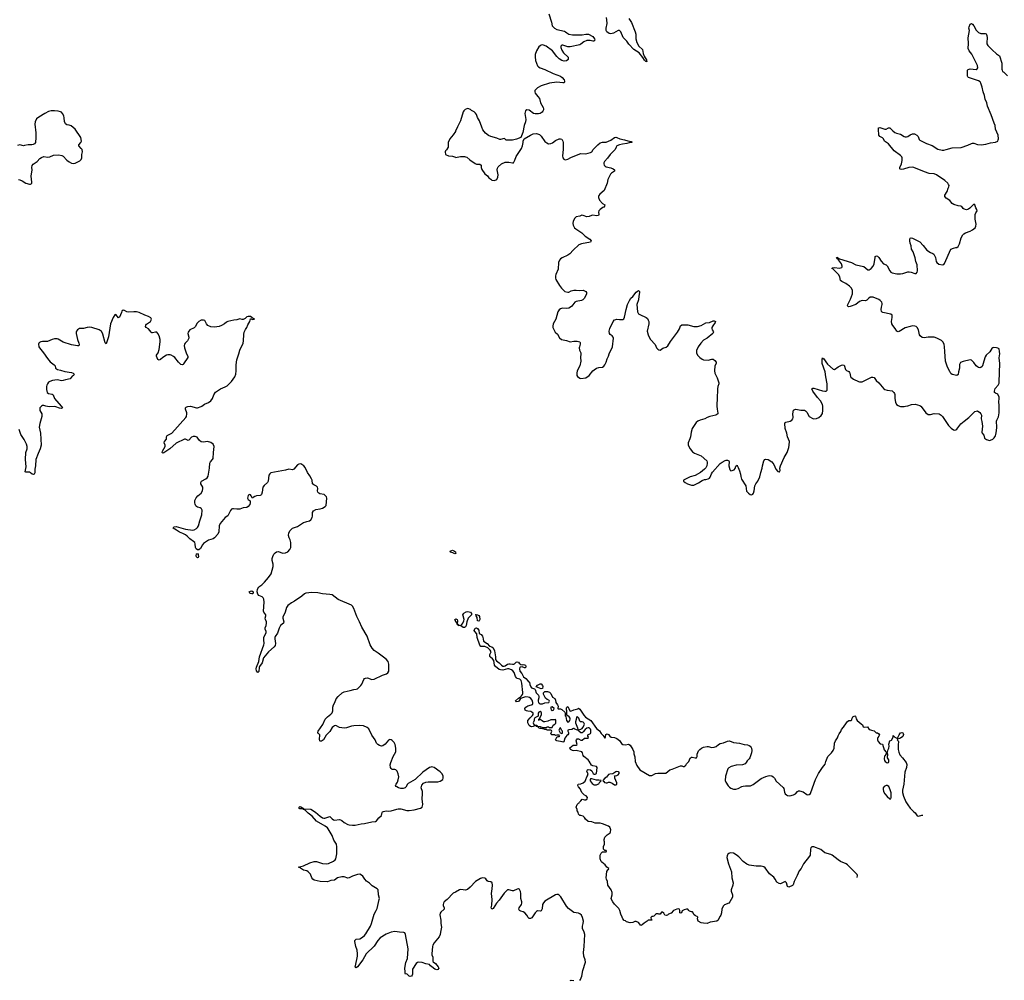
# Model space of a CAD drawing. Header units: inches. Extents: x 2005975 to 2217453, y 644152 to 846769.
# Tile 50 of 162: x 2112748 to 2129138, y 680447 to 696431. Entities that reach past the tile are written whole.
import ezdxf

# ---------------------------------------------------------------- set-up
doc = ezdxf.new("R2010")
doc.units = ezdxf.units.IN
doc.header["$MEASUREMENT"] = 0
for name, color, linetype in [('C1618', 7, 'Continuous'), ('C1619', 7, 'Continuous'), ('C1628', 7, 'Continuous'), ('C1629', 7, 'Continuous')]:
    doc.layers.add(name, color=color, linetype=linetype)

msp = doc.modelspace()

# ---------------------------------------------------------------- linework, layer by layer
at = {"layer": 'C1618', "color": 6}
for points, elevation in [([(2113113, 690000), (2113110, 689998), (2113084, 689970), (2113081, 689950), (2113085, 689930), (2113114, 689874), (2113118, 689850), (2113117, 689830), (2113083, 689710), (2113074, 689650), (2113095, 689550), (2113104, 689350), (2113091, 689289), (2113054, 689210), (2113017, 689110), (2113012, 689010), (2113001, 688950), (2113001, 688890), (2112990, 688867), (2112976, 688864), (2112957, 688870), (2112930, 688892), (2112910, 688900), (2112850, 688902), (2112837, 688910), (2112857, 688990), (2112843, 689110), (2112843, 689150), (2112849, 689190), (2112850, 689230), (2112872, 689290), (2112874, 689330), (2112860, 689370), (2112823, 689443), (2112769, 689530), (2112738, 689610)], 300), ([(2113440, 690000), (2113449, 689990), (2113460, 689970), (2113437, 689963), (2113410, 689965), (2113351, 689991), (2113330, 689995), (2113250, 689989), (2113212, 689992), (2113185, 690000)], 300), ([(2120000, 681913), (2119965, 681895), (2119865, 681790), (2119815, 681750), (2119802, 681730), (2119795, 681710), (2119797, 681690), (2119813, 681650), (2119813, 681630), (2119759, 681581), (2119750, 681564), (2119744, 681536), (2119760, 681450), (2119757, 681390), (2119769, 681330), (2119752, 681250), (2119749, 681210), (2119730, 681170), (2119649, 681070), (2119623, 681030), (2119617, 681010), (2119615, 680950), (2119606, 680890), (2119607, 680870), (2119625, 680830), (2119628, 680810), (2119624, 680764), (2119632, 680752), (2119670, 680728), (2119715, 680670), (2119724, 680650), (2119710, 680626), (2119690, 680622), (2119656, 680630), (2119606, 680670), (2119586, 680690), (2119572, 680712), (2119510, 680721), (2119450, 680745), (2119390, 680748), (2119370, 680742), (2119350, 680729), (2119289, 680630), (2119285, 680610), (2119287, 680550), (2119280, 680530), (2119270, 680518), (2119249, 680509), (2119230, 680517), (2119190, 680555), (2119170, 680547), (2119165, 680565), (2119167, 680590), (2119160, 680650), (2119177, 680743), (2119201, 680810), (2119216, 680970), (2119171, 681211), (2119157, 681237), (2119145, 681245), (2119070, 681246), (2118990, 681257), (2118930, 681247), (2118850, 681213), (2118750, 681156), (2118710, 681111), (2118647, 681013), (2118518, 680890), (2118461, 680790), (2118372, 680670), (2118350, 680653), (2118340, 680659), (2118335, 680670), (2118337, 680690), (2118372, 680848), (2118374, 680890), (2118367, 680950), (2118345, 681010), (2118326, 681090), (2118328, 681110), (2118351, 681129), (2118410, 681139), (2118455, 681165), (2118489, 681190), (2118510, 681218), (2118589, 681350), (2118605, 681390), (2118648, 681550), (2118683, 681610), (2118696, 681644), (2118734, 681790), (2118736, 681810), (2118723, 681870), (2118718, 681950), (2118701, 681970), (2118618, 682018), (2118570, 682064), (2118519, 682099), (2118492, 682130), (2118461, 682181), (2118439, 682199), (2118411, 682211), (2118370, 682207), (2118290, 682182), (2118230, 682150), (2118210, 682148), (2118150, 682166), (2118110, 682166), (2118039, 682150), (2117986, 682114), (2117930, 682106), (2117873, 682087), (2117750, 682089), (2117650, 682112), (2117625, 682130), (2117610, 682150), (2117591, 682211), (2117550, 682254), (2117528, 682268), (2117470, 682281), (2117404, 682324), (2117381, 682330), (2117470, 682351), (2117578, 682402), (2117650, 682425), (2117690, 682422), (2117790, 682388), (2117850, 682387), (2117890, 682391), (2117972, 682430), (2118000, 682450), (2118012, 682470), (2118027, 682550), (2118029, 682670), (2118020, 682710), (2117977, 682777), (2117950, 682857), (2117883, 682970), (2117870, 682986), (2117835, 683010), (2117690, 683095), (2117619, 683179), (2117550, 683226), (2117499, 683279), (2117475, 683290), (2117479, 683299), (2117471, 683307), (2117470, 683308), (2117470, 683308), (2117471, 683307), (2117480, 683301), (2117594, 683294), (2117670, 683242), (2117750, 683176), (2117790, 683149), (2117810, 683143), (2117830, 683143), (2117910, 683171), (2117930, 683157), (2117950, 683131), (2117970, 683116), (2117990, 683110), (2118070, 683120), (2118090, 683118), (2118108, 683108), (2118150, 683070), (2118210, 683040), (2118230, 683035), (2118290, 683027), (2118330, 683030), (2118430, 683053), (2118490, 683058), (2118610, 683083), (2118670, 683088), (2118690, 683102), (2118725, 683150), (2118769, 683191), (2118781, 683239), (2118788, 683250), (2118803, 683257), (2118850, 683265), (2118890, 683262), (2118934, 683266), (2119024, 683296), (2119050, 683300), (2119090, 683298), (2119190, 683275), (2119230, 683272), (2119317, 683283), (2119419, 683310), (2119445, 683330), (2119456, 683350), (2119460, 683370), (2119448, 683468), (2119456, 683550), (2119451, 683590), (2119433, 683650), (2119434, 683670), (2119444, 683696), (2119472, 683728), (2119510, 683745), (2119550, 683749), (2119710, 683750), (2119750, 683763), (2119790, 683790), (2119799, 683810), (2119800, 683830), (2119796, 683850), (2119774, 683890), (2119750, 683916), (2119650, 683988), (2119610, 683997), (2119590, 683995), (2119570, 683987), (2119461, 683910), (2119332, 683788), (2119216, 683724), (2119202, 683710), (2119177, 683663), (2119164, 683650), (2119130, 683640), (2119090, 683640), (2119052, 683650), (2119024, 683664), (2119015, 683670), (2119005, 683690), (2119013, 683710), (2119036, 683744), (2119050, 683780), (2119057, 683830), (2119050, 683884), (2119030, 683928), (2119011, 683951), (2118990, 683957), (2118950, 683957), (2118930, 683969), (2118922, 683990), (2118917, 684030), (2118926, 684070), (2118967, 684173), (2119008, 684250), (2119009, 684310), (2118996, 684370), (2118983, 684403), (2118950, 684439), (2118930, 684450), (2118910, 684453), (2118890, 684445), (2118830, 684374), (2118795, 684350), (2118770, 684344), (2118735, 684355), (2118711, 684371), (2118690, 684392), (2118663, 684450), (2118610, 684524), (2118562, 684630), (2118530, 684655), (2118470, 684679), (2118410, 684687), (2118310, 684683), (2118270, 684676), (2118190, 684648), (2118150, 684643), (2118070, 684654), (2118010, 684685), (2117990, 684681), (2117970, 684671), (2117950, 684652), (2117912, 684588), (2117850, 684525), (2117804, 684450), (2117770, 684426), (2117750, 684426), (2117743, 684430), (2117736, 684456), (2117747, 684530), (2117730, 684547), (2117714, 684554), (2117711, 684570), (2117717, 684590), (2117796, 684704), (2117831, 684790), (2117870, 684830), (2117930, 684877), (2117950, 684899), (2117960, 684930), (2117961, 684990), (2117970, 685030), (2117992, 685070), (2118016, 685130), (2118047, 685170), (2118117, 685230), (2118150, 685249), (2118250, 685268), (2118310, 685286), (2118350, 685290), (2118370, 685299), (2118427, 685353), (2118443, 685377), (2118474, 685450), (2118490, 685469), (2118504, 685476), (2118538, 685478), (2118610, 685454), (2118650, 685457), (2118790, 685522), (2118854, 685546), (2118877, 685563), (2118891, 685590), (2118895, 685610), (2118894, 685706), (2118881, 685750), (2118848, 685790), (2118713, 685893), (2118650, 685932), (2118613, 685973), (2118582, 686030), (2118534, 686174), (2118441, 686321), (2118403, 686410), (2118358, 686498), (2118310, 686634), (2118290, 686670), (2118269, 686689), (2118050, 686784), (2117950, 686859), (2117908, 686868), (2117790, 686878), (2117710, 686896), (2117610, 686897), (2117510, 686886), (2117490, 686876), (2117443, 686837), (2117323, 686757), (2117270, 686728), (2117210, 686681), (2117188, 686652), (2117166, 686570), (2117128, 686490), (2117127, 686470), (2117144, 686410), (2117139, 686390), (2117090, 686350), (2117070, 686308), (2117038, 686222), (2117003, 686170), (2116995, 686150), (2116993, 686130), (2117007, 686050), (2117001, 686019), (2116984, 685996), (2116889, 685910), (2116809, 685811), (2116786, 685730), (2116740, 685670), (2116734, 685650), (2116730, 685587), (2116723, 685577), (2116710, 685570), (2116690, 685596), (2116683, 685630), (2116690, 685660), (2116727, 685753), (2116738, 685830), (2116811, 686030), (2116815, 686050), (2116810, 686110), (2116814, 686150), (2116823, 686177), (2116851, 686230), (2116853, 686250), (2116836, 686290), (2116835, 686310), (2116849, 686350), (2116856, 686390), (2116855, 686410), (2116838, 686450), (2116836, 686470), (2116844, 686510), (2116843, 686530), (2116813, 686573), (2116808, 686590), (2116817, 686737), (2116810, 686790), (2116802, 686810), (2116785, 686830), (2116730, 686852), (2116711, 686871), (2116700, 686910), (2116705, 686955), (2116730, 686996), (2116781, 687030), (2116823, 687070), (2116890, 687150), (2116932, 687210), (2116970, 687330), (2116969, 687370), (2116951, 687430), (2116953, 687467), (2116962, 687498), (2116981, 687539), (2116998, 687562), (2117021, 687579), (2117050, 687584), (2117130, 687555), (2117170, 687558), (2117210, 687579), (2117247, 687613), (2117259, 687650), (2117260, 687730), (2117250, 687774), (2117231, 687810), (2117224, 687850), (2117228, 687890), (2117250, 687930), (2117291, 687969), (2117370, 688000), (2117470, 688063), (2117510, 688078), (2117530, 688079), (2117570, 688090), (2117592, 688110), (2117616, 688150), (2117622, 688170), (2117621, 688230), (2117639, 688261), (2117678, 688282), (2117750, 688292), (2117790, 688302), (2117835, 688330), (2117850, 688350), (2117859, 688470), (2117854, 688490), (2117840, 688510), (2117816, 688530), (2117743, 688543), (2117730, 688550), (2117712, 688570), (2117707, 688590), (2117711, 688630), (2117706, 688650), (2117687, 688670), (2117647, 688690), (2117623, 688710), (2117617, 688770), (2117608, 688790), (2117579, 688839), (2117537, 688897), (2117501, 688981), (2117480, 689010), (2117430, 689038), (2117395, 689035), (2117370, 689023), (2117310, 688950), (2117290, 688939), (2117230, 688953), (2117170, 688935), (2116930, 688891), (2116910, 688877), (2116893, 688850), (2116883, 688750), (2116871, 688729), (2116818, 688682), (2116797, 688650), (2116784, 688570), (2116771, 688530), (2116761, 688519), (2116749, 688511), (2116690, 688507), (2116661, 688499), (2116637, 688483), (2116629, 688469), (2116617, 688477), (2116603, 688510), (2116590, 688525), (2116570, 688530), (2116549, 688511), (2116542, 688470), (2116550, 688449), (2116583, 688423), (2116587, 688390), (2116577, 688363), (2116551, 688329), (2116530, 688315), (2116470, 688310), (2116410, 688284), (2116364, 688284), (2116306, 688294), (2116290, 688294), (2116275, 688285), (2116257, 688263), (2116210, 688178), (2116170, 688147), (2116084, 688050), (2116066, 688010), (2116062, 687910), (2116044, 687870), (2115990, 687809), (2115970, 687793), (2115890, 687771), (2115810, 687715), (2115790, 687691), (2115758, 687630), (2115730, 687609), (2115710, 687609), (2115686, 687626), (2115675, 687650), (2115669, 687710), (2115661, 687730), (2115644, 687750), (2115579, 687790), (2115536, 687836), (2115510, 687857), (2115463, 687883), (2115410, 687904), (2115359, 687939), (2115304, 687970), (2115314, 687990), (2115350, 687997), (2115510, 687954), (2115630, 687938), (2115650, 687944), (2115690, 687967), (2115710, 687984), (2115727, 688010), (2115745, 688090), (2115779, 688190), (2115784, 688270), (2115777, 688290), (2115770, 688297), (2115750, 688308), (2115710, 688318), (2115690, 688330), (2115681, 688341), (2115668, 688368), (2115663, 688390), (2115666, 688430), (2115685, 688475), (2115713, 688507), (2115769, 688551), (2115791, 688590), (2115799, 688630), (2115797, 688650), (2115763, 688710), (2115761, 688730), (2115775, 688750), (2115849, 688790), (2115868, 688810), (2115883, 688837), (2115907, 688970), (2115914, 689050), (2115924, 689076), (2115955, 689110), (2115968, 689132), (2115972, 689230), (2115983, 689330), (2115969, 689369), (2115930, 689398), (2115874, 689414), (2115810, 689401), (2115770, 689407), (2115742, 689430), (2115715, 689470), (2115702, 689482), (2115670, 689495), (2115634, 689494), (2115610, 689484), (2115564, 689436), (2115550, 689431), (2115510, 689452), (2115490, 689450), (2115350, 689383), (2115250, 689293), (2115150, 689221), (2115130, 689217), (2115122, 689230), (2115126, 689250), (2115169, 689330), (2115168, 689350), (2115154, 689390), (2115160, 689410), (2115193, 689450), (2115192, 689490), (2115203, 689510), (2115278, 689550), (2115512, 689810), (2115524, 689830), (2115532, 689870), (2115531, 689891), (2115507, 689950), (2115507, 689970), (2115518, 689982), (2115528, 689990), (2115546, 689994), (2115590, 689998), (2115690, 689972), (2115709, 689971), (2115770, 689992), (2115780, 690000)], 300), ([(2120000, 687546), (2119990, 687542), (2119960, 687560), (2119922, 687570), (2119913, 687590), (2119950, 687602), (2119986, 687590), (2120000, 687574)], 200), ([(2120000, 686432), (2119993, 686450), (2120000, 686454)], 200)]:
    msp.add_lwpolyline(points, dxfattribs=dict(at, elevation=elevation))
at = {"layer": 'C1618', "color": 6, "elevation": 300}
for points in [[(2115710, 687475), (2115690, 687495), (2115685, 687510), (2115690, 687544), (2115710, 687550), (2115721, 687530), (2115727, 687493), (2115720, 687480)], [(2116610, 686875), (2116590, 686883), (2116577, 686890), (2116567, 686910), (2116590, 686922), (2116610, 686926), (2116634, 686910), (2116637, 686890), (2116630, 686880)], [(2117470, 683308), (2117459, 683301), (2117410, 683302), (2117393, 683310), (2117400, 683330), (2117410, 683338), (2117430, 683334)]]:
    msp.add_lwpolyline(points, close=True, dxfattribs=at)
at = {"layer": 'C1619', "color": 6, "elevation": 300}
for points in [[(2112730, 693770), (2112748, 693768), (2112789, 693749), (2112850, 693709), (2112910, 693692), (2112930, 693693), (2112940, 693700), (2112948, 693712), (2112951, 693729), (2112939, 693830), (2112954, 693930), (2112950, 693970), (2112954, 694006), (2112972, 694028), (2113037, 694070), (2113081, 694119), (2113110, 694140), (2113150, 694152), (2113210, 694141), (2113247, 694150), (2113310, 694179), (2113400, 694180), (2113450, 694170), (2113470, 694160), (2113533, 694093), (2113570, 694064), (2113610, 694043), (2113650, 694037), (2113670, 694042), (2113750, 694084), (2113770, 694104), (2113782, 694130), (2113784, 694190), (2113791, 694230), (2113787, 694270), (2113774, 694290), (2113732, 694330), (2113731, 694350), (2113768, 694390), (2113775, 694410), (2113764, 694470), (2113671, 694611), (2113603, 694663), (2113570, 694676), (2113530, 694682), (2113510, 694696), (2113495, 694735), (2113490, 694798), (2113483, 694830), (2113462, 694870), (2113444, 694890), (2113430, 694899), (2113390, 694911), (2113330, 694917), (2113270, 694912), (2113230, 694901), (2113168, 694872), (2113064, 694810), (2113030, 694781), (2113006, 694734), (2112999, 694690), (2113019, 694550), (2113019, 694470), (2113013, 694390), (2112993, 694367), (2112970, 694354), (2112950, 694350), (2112890, 694351), (2112830, 694336), (2112810, 694334), (2112750, 694347), (2112710, 694336)], [(2120000, 694569), (2119966, 694514), (2119910, 694449), (2119881, 694390), (2119881, 694310), (2119854, 694266), (2119838, 694250), (2119831, 694230), (2119834, 694190), (2119888, 694168), (2119950, 694158), (2120000, 694143)], [(2115780, 690000), (2115825, 690035), (2115890, 690060), (2115930, 690090), (2115959, 690130), (2115981, 690190), (2116010, 690231), (2116090, 690290), (2116170, 690321), (2116202, 690338), (2116240, 690380), (2116274, 690410), (2116330, 690490), (2116345, 690535), (2116354, 690590), (2116351, 690690), (2116362, 690770), (2116397, 690870), (2116410, 690932), (2116428, 690970), (2116459, 691021), (2116470, 691050), (2116475, 691090), (2116477, 691190), (2116486, 691234), (2116505, 691275), (2116530, 691310), (2116545, 691355), (2116579, 691410), (2116590, 691454), (2116614, 691454), (2116614, 691450), (2116630, 691445), (2116650, 691446), (2116655, 691450), (2116650, 691455), (2116614, 691474), (2116590, 691494), (2116550, 691494), (2116530, 691485), (2116501, 691459), (2116470, 691441), (2116450, 691442), (2116410, 691455), (2116364, 691436), (2116310, 691429), (2116213, 691407), (2116190, 691397), (2116157, 691370), (2116110, 691343), (2116070, 691328), (2115990, 691313), (2115930, 691319), (2115882, 691342), (2115858, 691370), (2115830, 691427), (2115810, 691432), (2115770, 691430), (2115730, 691411), (2115701, 691379), (2115670, 691323), (2115650, 691306), (2115581, 691270), (2115562, 691250), (2115550, 691230), (2115547, 691210), (2115562, 691150), (2115562, 691130), (2115541, 691090), (2115500, 691050), (2115489, 691030), (2115486, 691010), (2115491, 690970), (2115523, 690870), (2115545, 690830), (2115548, 690810), (2115477, 690703), (2115470, 690694), (2115450, 690686), (2115430, 690692), (2115390, 690731), (2115330, 690810), (2115310, 690827), (2115270, 690848), (2115253, 690853), (2115214, 690854), (2115190, 690847), (2115130, 690810), (2115090, 690777), (2115070, 690768), (2115050, 690778), (2115026, 690830), (2115028, 690850), (2115051, 690889), (2115070, 690942), (2115089, 691070), (2115089, 691110), (2115070, 691173), (2115050, 691211), (2115030, 691230), (2115010, 691233), (2114961, 691221), (2114950, 691221), (2114935, 691230), (2114890, 691288), (2114851, 691310), (2114844, 691324), (2114846, 691350), (2114857, 691363), (2114923, 691410), (2114937, 691430), (2114940, 691450), (2114930, 691470), (2114890, 691494), (2114830, 691512), (2114736, 691556), (2114690, 691570), (2114650, 691572), (2114566, 691566), (2114532, 691572), (2114490, 691593), (2114470, 691596), (2114450, 691579), (2114440, 691560), (2114410, 691480), (2114390, 691469), (2114350, 691528), (2114330, 691521), (2114302, 691478), (2114262, 691370), (2114227, 691153), (2114190, 691038), (2114170, 691056), (2114130, 691196), (2114107, 691247), (2114090, 691261), (2114070, 691271), (2113950, 691309), (2113910, 691314), (2113870, 691310), (2113810, 691295), (2113745, 691290), (2113710, 691272), (2113691, 691250), (2113686, 691230), (2113687, 691210), (2113711, 691110), (2113732, 691050), (2113736, 691024), (2113730, 691005), (2113710, 691002), (2113610, 691020), (2113470, 691065), (2113390, 691113), (2113370, 691120), (2113330, 691118), (2113291, 691110), (2113210, 691074), (2113130, 691076), (2113098, 691070), (2113080, 691060), (2113068, 691050), (2113060, 691030), (2113066, 690990), (2113078, 690970), (2113142, 690890), (2113210, 690791), (2113258, 690738), (2113322, 690690), (2113336, 690670), (2113344, 690630), (2113376, 690610), (2113430, 690600), (2113499, 690579), (2113610, 690560), (2113636, 690550), (2113655, 690530), (2113645, 690510), (2113623, 690497), (2113587, 690453), (2113510, 690440), (2113470, 690425), (2113450, 690423), (2113370, 690440), (2113292, 690430), (2113250, 690413), (2113230, 690400), (2113210, 690373), (2113200, 690350), (2113195, 690330), (2113196, 690276), (2113208, 690230), (2113230, 690210), (2113290, 690202), (2113305, 690190), (2113326, 690126), (2113440, 690000)], [(2113185, 690000), (2113150, 690012), (2113130, 690009), (2113113, 690000)]]:
    msp.add_lwpolyline(points, dxfattribs=at)
at = {"layer": 'C1628', "color": 6}
for points, elevation in [([(2124354, 690000), (2124356, 689950), (2124370, 689886), (2124367, 689870), (2124338, 689850), (2124234, 689826), (2124190, 689810), (2124152, 689788), (2124076, 689770), (2124035, 689750), (2124010, 689727), (2123945, 689630), (2123927, 689570), (2123916, 689490), (2123905, 689455), (2123873, 689390), (2123878, 689350), (2123910, 689290), (2123950, 689238), (2123979, 689219), (2124092, 689172), (2124185, 689090), (2124191, 689070), (2124191, 689051), (2124185, 689010), (2124167, 688973), (2124148, 688952), (2124083, 688897), (2123994, 688846), (2123910, 688823), (2123799, 688770), (2123800, 688750), (2123826, 688730), (2123864, 688710), (2123930, 688687), (2123970, 688685), (2124050, 688727), (2124110, 688766), (2124150, 688781), (2124170, 688781), (2124210, 688791), (2124230, 688803), (2124242, 688818), (2124264, 688876), (2124280, 688900), (2124410, 689046), (2124442, 689070), (2124490, 689095), (2124510, 689103), (2124530, 689101), (2124550, 689091), (2124557, 689077), (2124555, 689010), (2124567, 688947), (2124573, 688933), (2124585, 688925), (2124610, 688928), (2124639, 688941), (2124657, 688963), (2124670, 689002), (2124690, 689018), (2124694, 689014), (2124710, 688982), (2124730, 688922), (2124745, 688870), (2124751, 688830), (2124766, 688786), (2124835, 688675), (2124848, 688588), (2124878, 688550), (2124910, 688531), (2124930, 688527), (2124950, 688536), (2124966, 688554), (2124977, 688590), (2124986, 688674), (2125004, 688710), (2125037, 688750), (2125070, 688822), (2125085, 688895), (2125107, 688970), (2125112, 689010), (2125138, 689090), (2125150, 689111), (2125170, 689117), (2125210, 689110), (2125270, 689073), (2125299, 689030), (2125336, 688950), (2125370, 688914), (2125390, 688906), (2125397, 688910), (2125407, 688930), (2125404, 688970), (2125413, 689007), (2125474, 689146), (2125526, 689230), (2125551, 689310), (2125559, 689350), (2125561, 689410), (2125529, 689490), (2125518, 689550), (2125488, 689628), (2125486, 689714), (2125491, 689729), (2125504, 689736), (2125572, 689750), (2125600, 689770), (2125617, 689790), (2125621, 689810), (2125616, 689870), (2125629, 689931), (2125650, 689947), (2125670, 689950), (2125750, 689934), (2125810, 689932), (2125830, 689920), (2125850, 689901), (2125892, 689830), (2125950, 689793), (2125970, 689788), (2126010, 689793), (2126050, 689812), (2126090, 689845), (2126110, 689877), (2126118, 689930), (2126119, 689990), (2126117, 690000)], 300), ([(2127396, 690000), (2127410, 689995), (2127470, 689995), (2127494, 690000)], 300), ([(2127746, 690000), (2127753, 689993), (2127830, 689888), (2127870, 689863), (2127910, 689863), (2127970, 689877), (2128052, 689872), (2128087, 689850), (2128110, 689827), (2128210, 689676), (2128253, 689633), (2128290, 689605), (2128310, 689600), (2128330, 689605), (2128350, 689619), (2128416, 689704), (2128469, 689751), (2128550, 689812), (2128623, 689890), (2128650, 689910), (2128670, 689918), (2128690, 689920), (2128730, 689893), (2128750, 689873), (2128759, 689850), (2128754, 689790), (2128765, 689745), (2128773, 689667), (2128764, 689570), (2128770, 689550), (2128796, 689516), (2128808, 689470), (2128843, 689443), (2128890, 689430), (2128910, 689434), (2128950, 689453), (2128970, 689473), (2128990, 689504), (2128998, 689530), (2129010, 689588), (2129015, 689650), (2129006, 689750), (2129012, 689770), (2129040, 689820), (2129054, 689890), (2129053, 690000)], 300), ([(2120000, 687574), (2120004, 687570), (2120010, 687549), (2120000, 687546)], 200), ([(2120000, 686454), (2120010, 686459), (2120033, 686450), (2120036, 686430), (2120031, 686371), (2120051, 686370), (2120052, 686352), (2120090, 686354), (2120110, 686367), (2120127, 686390), (2120143, 686430), (2120146, 686450), (2120128, 686512), (2120127, 686530), (2120134, 686546), (2120144, 686556), (2120182, 686578), (2120210, 686583), (2120230, 686580), (2120251, 686570), (2120271, 686550), (2120271, 686530), (2120228, 686492), (2120214, 686470), (2120190, 686410), (2120181, 686350), (2120170, 686330), (2120150, 686319), (2120130, 686320), (2120090, 686347), (2120049, 686350), (2120048, 686368), (2120030, 686369), (2120024, 686404), (2120010, 686407), (2120000, 686432)], 200), ([(2126691, 682158), (2126692, 682190), (2126688, 682210), (2126530, 682368), (2126504, 682384), (2126410, 682422), (2126370, 682449), (2126270, 682530), (2126250, 682540), (2126153, 682570), (2126082, 682622), (2125970, 682667), (2125950, 682670), (2125934, 682666), (2125919, 682650), (2125911, 682629), (2125904, 682530), (2125898, 682510), (2125796, 682384), (2125756, 682310), (2125722, 682270), (2125690, 682188), (2125638, 682090), (2125626, 682034), (2125610, 682022), (2125550, 681997), (2125530, 682009), (2125511, 682071), (2125490, 682089), (2125410, 682052), (2125390, 682056), (2125350, 682082), (2125326, 682130), (2125302, 682162), (2125230, 682220), (2125157, 682317), (2125135, 682335), (2125090, 682347), (2125007, 682347), (2124890, 682360), (2124850, 682380), (2124790, 682423), (2124720, 682500), (2124677, 682537), (2124630, 682560), (2124574, 682566), (2124550, 682559), (2124535, 682545), (2124523, 682517), (2124519, 682490), (2124545, 682385), (2124595, 682250), (2124602, 682150), (2124622, 682070), (2124620, 682030), (2124592, 681950), (2124592, 681930), (2124612, 681870), (2124611, 681830), (2124570, 681755), (2124550, 681733), (2124479, 681701), (2124459, 681681), (2124438, 681630), (2124430, 681569), (2124418, 681530), (2124410, 681512), (2124384, 681476), (2124375, 681450), (2124351, 681430), (2124243, 681417), (2124190, 681394), (2124130, 681395), (2124090, 681404), (2124044, 681430), (2124029, 681470), (2124038, 681498), (2124026, 681510), (2123998, 681518), (2123974, 681534), (2123948, 681588), (2123932, 681588), (2123898, 681598), (2123886, 681606), (2123870, 681628), (2123850, 681629), (2123810, 681618), (2123778, 681602), (2123762, 681570), (2123750, 681564), (2123738, 681570), (2123738, 681610), (2123729, 681629), (2123710, 681634), (2123688, 681632), (2123634, 681610), (2123590, 681566), (2123550, 681548), (2123530, 681528), (2123517, 681523), (2123490, 681528), (2123470, 681566), (2123450, 681578), (2123430, 681578), (2123407, 681547), (2123390, 681546), (2123375, 681555), (2123350, 681555), (2123330, 681542), (2123305, 681515), (2123287, 681507), (2123273, 681507), (2123254, 681490), (2123258, 681458), (2123270, 681454), (2123273, 681447), (2123210, 681446), (2123194, 681430), (2123141, 681399), (2123110, 681369), (2123090, 681358), (2123050, 681408), (2123010, 681426), (2122990, 681426), (2122954, 681410), (2122910, 681402), (2122850, 681418), (2122834, 681434), (2122810, 681444), (2122786, 681470), (2122779, 681499), (2122753, 681550), (2122736, 681610), (2122721, 681641), (2122650, 681714), (2122622, 681750), (2122598, 681790), (2122592, 681810), (2122612, 681870), (2122609, 681910), (2122594, 681954), (2122539, 682030), (2122535, 682090), (2122516, 682130), (2122512, 682150), (2122524, 682256), (2122537, 682283), (2122549, 682290), (2122553, 682310), (2122524, 682330), (2122495, 682370), (2122437, 682410), (2122426, 682426), (2122412, 682470), (2122412, 682528), (2122430, 682565), (2122450, 682582), (2122510, 682585), (2122518, 682590), (2122510, 682606), (2122487, 682607), (2122468, 682630), (2122469, 682671), (2122482, 682710), (2122482, 682750), (2122475, 682770), (2122475, 682790), (2122490, 682831), (2122529, 682870), (2122577, 682903), (2122585, 682915), (2122590, 682950), (2122585, 682965), (2122570, 682994), (2122552, 683012), (2122450, 683053), (2122410, 683061), (2122330, 683059), (2122270, 683081), (2122209, 683089), (2122166, 683126), (2122150, 683158), (2122130, 683178), (2122090, 683189), (2122070, 683189), (2122049, 683210), (2122047, 683247), (2122028, 683268), (2122027, 683287), (2122009, 683329), (2122026, 683374), (2122050, 683394), (2122062, 683398), (2122066, 683410), (2122088, 683432), (2122110, 683462), (2122150, 683451), (2122170, 683452), (2122194, 683466), (2122198, 683490), (2122175, 683515), (2122148, 683530), (2122108, 683570), (2122088, 683610), (2122086, 683630), (2122050, 683666), (2122038, 683690), (2122040, 683700), (2122046, 683710), (2122090, 683715), (2122130, 683734), (2122161, 683759), (2122174, 683786), (2122187, 683833), (2122201, 683850), (2122213, 683890), (2122195, 683910), (2122188, 683928), (2122198, 683950), (2122210, 683956), (2122251, 683951), (2122271, 683930), (2122297, 683890), (2122310, 683879), (2122330, 683875), (2122349, 683890), (2122362, 683990), (2122350, 684002), (2122290, 684014), (2122268, 684028), (2122230, 684092), (2122210, 684117), (2122139, 684170), (2122130, 684190), (2122119, 684230), (2122107, 684247), (2122010, 684272), (2121970, 684267), (2121949, 684269), (2121918, 684290), (2121906, 684314), (2121960, 684360), (2122010, 684362), (2122026, 684370), (2122009, 684430), (2122015, 684450), (2122030, 684465), (2122050, 684466), (2122090, 684445), (2122110, 684442), (2122150, 684476), (2122210, 684474), (2122214, 684494), (2122208, 684510), (2122208, 684530), (2122249, 684551), (2122254, 684566), (2122254, 684610), (2122248, 684628), (2122227, 684647), (2122210, 684650), (2122190, 684643), (2122160, 684620), (2122130, 684579), (2122110, 684566), (2122087, 684567), (2122055, 684590), (2122048, 684608), (2122032, 684608), (2121987, 684627), (2121970, 684642), (2121965, 684635), (2121941, 684619), (2121890, 684616), (2121872, 684610), (2121871, 684590), (2121885, 684570), (2121885, 684550), (2121871, 684530), (2121858, 684522), (2121825, 684475), (2121805, 684415), (2121790, 684409), (2121776, 684416), (2121689, 684429), (2121676, 684436), (2121669, 684450), (2121689, 684491), (2121710, 684502), (2121730, 684502), (2121738, 684510), (2121736, 684516), (2121730, 684526), (2121690, 684528), (2121670, 684522), (2121650, 684529), (2121606, 684530), (2121588, 684550), (2121606, 684590), (2121602, 684602), (2121587, 684607), (2121530, 684609), (2121510, 684618), (2121490, 684618), (2121470, 684629), (2121450, 684629), (2121430, 684638), (2121410, 684638), (2121386, 684650), (2121382, 684662), (2121350, 684668), (2121342, 684682), (2121330, 684686), (2121294, 684670), (2121270, 684665), (2121250, 684669), (2121230, 684685), (2121209, 684730), (2121206, 684750), (2121209, 684770), (2121245, 684815), (2121286, 684854), (2121295, 684870), (2121295, 684890), (2121275, 684910), (2121258, 684918), (2121204, 684924), (2121182, 684930), (2121164, 684944), (2121159, 684970), (2121173, 684990), (2121206, 685014), (2121270, 685028), (2121284, 685036), (2121292, 685050), (2121292, 685068), (2121278, 685110), (2121258, 685138), (2121232, 685152), (2121210, 685160), (2121170, 685161), (2121084, 685136), (2121070, 685109), (2121050, 685085), (2121010, 685078), (2121005, 685085), (2121004, 685096), (2121050, 685142), (2121080, 685160), (2121100, 685180), (2121117, 685203), (2121122, 685218), (2121124, 685236), (2121107, 685390), (2121094, 685434), (2121076, 685456), (2121030, 685470), (2121018, 685478), (2121002, 685502), (2120978, 685570), (2120957, 685597), (2120933, 685613), (2120890, 685630), (2120870, 685632), (2120790, 685610), (2120752, 685612), (2120730, 685621), (2120666, 685666), (2120652, 685690), (2120640, 685770), (2120617, 685797), (2120583, 685823), (2120576, 685836), (2120572, 685850), (2120576, 685870), (2120594, 685910), (2120582, 685942), (2120541, 685981), (2120490, 685999), (2120423, 686003), (2120405, 686025), (2120363, 686150), (2120359, 686210), (2120325, 686250), (2120316, 686270), (2120330, 686304), (2120350, 686311), (2120370, 686298), (2120393, 686273), (2120398, 686218), (2120405, 686210), (2120430, 686199), (2120450, 686171), (2120464, 686130), (2120470, 686090), (2120528, 686050), (2120568, 686008), (2120610, 685997), (2120630, 685979), (2120653, 685930), (2120666, 685830), (2120666, 685786), (2120683, 685763), (2120729, 685730), (2120768, 685688), (2120790, 685676), (2120810, 685674), (2120830, 685679), (2120870, 685706), (2120890, 685715), (2120910, 685715), (2120950, 685706), (2120972, 685708), (2120987, 685713), (2121010, 685739), (2121030, 685747), (2121050, 685739), (2121063, 685723), (2121090, 685701), (2121110, 685696), (2121130, 685700), (2121150, 685698), (2121167, 685690), (2121175, 685670), (2121170, 685646), (2121150, 685647), (2121110, 685663), (2121081, 685659), (2121071, 685650), (2121068, 685630), (2121074, 685590), (2121105, 685550), (2121134, 685494), (2121171, 685471), (2121210, 685426), (2121232, 685410), (2121238, 685370), (2121256, 685330), (2121270, 685316), (2121316, 685296), (2121326, 685286), (2121348, 685230), (2121382, 685190), (2121390, 685170), (2121392, 685148), (2121379, 685110), (2121378, 685090), (2121385, 685070), (2121396, 685056), (2121410, 685048), (2121434, 685046), (2121450, 685048), (2121490, 685064), (2121558, 685070), (2121569, 685090), (2121563, 685103), (2121558, 685110), (2121530, 685121), (2121503, 685143), (2121467, 685210), (2121467, 685230), (2121490, 685250), (2121533, 685253), (2121570, 685244), (2121590, 685219), (2121620, 685160), (2121654, 685134), (2121669, 685110), (2121675, 685070), (2121702, 685030), (2121711, 685010), (2121705, 684970), (2121710, 684966), (2121750, 684962), (2121770, 684954), (2121821, 684910), (2121826, 684886), (2121827, 684850), (2121837, 684837), (2121851, 684770), (2121870, 684743), (2121890, 684746), (2121905, 684770), (2121911, 684790), (2121912, 684810), (2121895, 684830), (2121858, 684858), (2121855, 684930), (2121849, 684949), (2121850, 684974), (2121858, 684990), (2121870, 685002), (2121890, 684972), (2121905, 684930), (2121923, 684923), (2121975, 684945), (2122037, 684963), (2122050, 684974), (2122070, 684961), (2122137, 684857), (2122167, 684827), (2122254, 684770), (2122350, 684636), (2122400, 684600), (2122430, 684551), (2122461, 684521), (2122490, 684474), (2122498, 684490), (2122505, 684535), (2122515, 684545), (2122530, 684546), (2122550, 684538), (2122570, 684510), (2122595, 684495), (2122650, 684486), (2122690, 684470), (2122730, 684436), (2122767, 684387), (2122790, 684370), (2122830, 684366), (2122884, 684376), (2122910, 684361), (2122957, 684290), (2122970, 684251), (2122973, 684213), (2122986, 684166), (2122991, 684090), (2123019, 684019), (2123070, 683951), (2123230, 683854), (2123250, 683852), (2123270, 683857), (2123330, 683887), (2123370, 683895), (2123505, 683895), (2123570, 683951), (2123610, 683959), (2123750, 684014), (2123770, 684014), (2123790, 684006), (2123810, 684005), (2123836, 684024), (2123849, 684051), (2123884, 684090), (2123910, 684142), (2123918, 684150), (2123930, 684158), (2123941, 684159), (2123990, 684146), (2124014, 684150), (2124025, 684170), (2124026, 684210), (2124050, 684267), (2124070, 684290), (2124098, 684310), (2124130, 684324), (2124190, 684336), (2124210, 684336), (2124270, 684320), (2124310, 684328), (2124340, 684340), (2124378, 684370), (2124410, 684385), (2124462, 684398), (2124530, 684428), (2124562, 684430), (2124630, 684405), (2124730, 684393), (2124808, 684368), (2124864, 684364), (2124890, 684355), (2124910, 684341), (2124922, 684322), (2124930, 684307), (2124935, 684270), (2124930, 684233), (2124901, 684150), (2124890, 684131), (2124859, 684101), (2124842, 684070), (2124823, 684050), (2124782, 684030), (2124676, 684024), (2124594, 684006), (2124555, 683985), (2124536, 683964), (2124496, 683844), (2124494, 683774), (2124504, 683744), (2124544, 683684), (2124561, 683661), (2124584, 683644), (2124630, 683628), (2124670, 683629), (2124710, 683638), (2124770, 683670), (2124790, 683676), (2124830, 683682), (2124915, 683685), (2124955, 683705), (2125090, 683803), (2125170, 683837), (2125210, 683850), (2125232, 683852), (2125268, 683848), (2125290, 683835), (2125311, 683810), (2125340, 683760), (2125456, 683656), (2125470, 683638), (2125480, 683580), (2125492, 683552), (2125510, 683534), (2125530, 683523), (2125570, 683517), (2125629, 683531), (2125660, 683550), (2125693, 683590), (2125710, 683600), (2125730, 683602), (2125790, 683584), (2125850, 683538), (2125870, 683532), (2125890, 683536), (2125910, 683555), (2125918, 683570), (2125996, 683790), (2126047, 683890), (2126110, 683990), (2126155, 684045), (2126169, 684090), (2126203, 684170), (2126261, 684230), (2126291, 684270), (2126308, 684310), (2126312, 684390), (2126329, 684430), (2126359, 684481), (2126370, 684513), (2126390, 684550), (2126415, 684585), (2126430, 684622), (2126463, 684657), (2126510, 684730), (2126530, 684753), (2126550, 684771), (2126590, 684771), (2126600, 684780), (2126606, 684810), (2126619, 684830), (2126650, 684845), (2126660, 684840), (2126675, 684795), (2126690, 684772), (2126757, 684717), (2126775, 684695), (2126787, 684667), (2126810, 684661), (2126862, 684662), (2126890, 684622), (2126910, 684612), (2126930, 684611), (2126970, 684598), (2127006, 684566), (2127030, 684565), (2127051, 684550), (2127062, 684530), (2127052, 684510), (2127031, 684489), (2127027, 684473), (2127027, 684450), (2127038, 684418), (2127070, 684382), (2127110, 684375), (2127141, 684281), (2127170, 684245), (2127190, 684236), (2127196, 684244), (2127207, 684290), (2127218, 684310), (2127221, 684341), (2127216, 684376), (2127230, 684430), (2127259, 684441), (2127288, 684492), (2127290, 684522), (2127314, 684490), (2127350, 684474), (2127362, 684478), (2127388, 684530), (2127410, 684562), (2127430, 684571), (2127450, 684565), (2127456, 684556), (2127458, 684538), (2127450, 684505), (2127410, 684475), (2127358, 684462), (2127354, 684450), (2127370, 684434), (2127375, 684415), (2127370, 684370), (2127372, 684290), (2127382, 684242), (2127401, 684201), (2127446, 684150), (2127503, 684070), (2127516, 684036), (2127511, 683989), (2127482, 683910), (2127467, 683710), (2127443, 683610), (2127445, 683570), (2127459, 683510), (2127499, 683419), (2127530, 683365), (2127570, 683312), (2127630, 683251), (2127655, 683235), (2127690, 683185), (2127710, 683177), (2127766, 683194), (2127782, 683194)], 200), ([(2122070, 680445), (2122082, 680458), (2122105, 680515), (2122125, 680610), (2122165, 680750), (2122162, 680790), (2122140, 680850), (2122131, 680910), (2122142, 681010), (2122155, 681210), (2122147, 681250), (2122115, 681310), (2122115, 681345), (2122127, 681390), (2122131, 681431), (2122115, 681490), (2122098, 681530), (2122075, 681555), (2122050, 681566), (2121970, 681574), (2121884, 681644), (2121850, 681679), (2121755, 681835), (2121730, 681864), (2121710, 681874), (2121690, 681876), (2121665, 681870), (2121490, 681761), (2121465, 681735), (2121453, 681710), (2121446, 681634), (2121430, 681604), (2121410, 681599), (2121370, 681602), (2121350, 681592), (2121328, 681570), (2121272, 681488), (2121250, 681476), (2121230, 681474), (2121211, 681491), (2121190, 681532), (2121159, 681570), (2121130, 681588), (2121090, 681599), (2121069, 681609), (2121058, 681630), (2121061, 681650), (2121099, 681710), (2121105, 681730), (2121105, 681750), (2121088, 681810), (2121091, 681891), (2121087, 681927), (2121070, 681959), (2121050, 681967), (2121030, 681964), (2120970, 681935), (2120950, 681933), (2120890, 681954), (2120870, 681950), (2120850, 681936), (2120810, 681896), (2120730, 681778), (2120683, 681730), (2120630, 681643), (2120610, 681628), (2120607, 681630), (2120597, 681650), (2120605, 681695), (2120611, 681789), (2120604, 681890), (2120615, 681970), (2120618, 682030), (2120611, 682070), (2120590, 682084), (2120545, 682090), (2120530, 682103), (2120510, 682134), (2120490, 682145), (2120450, 682150), (2120417, 682143), (2120336, 682090), (2120245, 681995), (2120202, 681958), (2120170, 681949), (2120090, 681956), (2120070, 681951), (2120000, 681913)], 300), ([(2121910, 680444), (2121930, 680448), (2121970, 680445)], 300)]:
    msp.add_lwpolyline(points, dxfattribs=dict(at, elevation=elevation))
at = {"layer": 'C1628', "color": 6, "elevation": 200}
for points in [[(2120390, 686423), (2120367, 686427), (2120361, 686481), (2120346, 686514), (2120346, 686526), (2120338, 686530), (2120346, 686534), (2120370, 686530), (2120390, 686518), (2120401, 686501), (2120410, 686450), (2120399, 686430)], [(2121430, 685299), (2121348, 685330), (2121370, 685358), (2121390, 685371), (2121410, 685382), (2121430, 685382), (2121450, 685352), (2121455, 685335), (2121450, 685304)], [(2121610, 684996), (2121592, 684990), (2121588, 684970), (2121596, 684950), (2121610, 684936), (2121630, 684941), (2121642, 684950), (2121644, 684970)], [(2121410, 684917), (2121392, 684910), (2121378, 684890), (2121381, 684870), (2121376, 684844), (2121325, 684815), (2121312, 684790), (2121311, 684769), (2121298, 684730), (2121305, 684705), (2121330, 684692), (2121354, 684690), (2121358, 684678), (2121373, 684673), (2121410, 684671), (2121424, 684664), (2121470, 684651), (2121510, 684651), (2121530, 684662), (2121550, 684662), (2121570, 684654), (2121610, 684654), (2121628, 684690), (2121658, 684710), (2121673, 684727), (2121674, 684774), (2121670, 684786), (2121658, 684782), (2121590, 684783), (2121542, 684758), (2121489, 684749), (2121469, 684749), (2121444, 684764), (2121430, 684778), (2121410, 684786), (2121398, 684782), (2121390, 684768), (2121388, 684792), (2121402, 684798), (2121436, 684870), (2121436, 684890), (2121428, 684910)], [(2122030, 684839), (2122021, 684830), (2121998, 684750), (2122002, 684730), (2122035, 684650), (2122041, 684621), (2122050, 684612), (2122090, 684624), (2122110, 684639), (2122124, 684656), (2122144, 684690), (2122149, 684710), (2122141, 684730), (2122130, 684741), (2122110, 684749), (2122086, 684750), (2122070, 684758), (2122054, 684810)], [(2121750, 684646), (2121738, 684642), (2121722, 684610), (2121745, 684565), (2121770, 684554), (2121782, 684558), (2121786, 684590), (2121768, 684608)], [(2127190, 684224), (2127170, 684213), (2127153, 684190), (2127146, 684174), (2127141, 684130), (2127144, 684104), (2127155, 684090), (2127190, 684063), (2127210, 684070), (2127217, 684090), (2127214, 684114), (2127195, 684150), (2127199, 684210)], [(2122690, 683920), (2122670, 683916), (2122619, 683881), (2122570, 683878), (2122549, 683871), (2122515, 683825), (2122490, 683809), (2122454, 683770), (2122458, 683758), (2122470, 683754), (2122481, 683741), (2122510, 683731), (2122530, 683731), (2122550, 683742), (2122570, 683742), (2122610, 683725), (2122650, 683698), (2122670, 683698), (2122689, 683711), (2122689, 683730), (2122657, 683810), (2122656, 683836), (2122648, 683850), (2122690, 683856), (2122710, 683867), (2122725, 683890), (2122729, 683909), (2122716, 683916)], [(2122270, 683802), (2122250, 683798), (2122242, 683790), (2122244, 683764), (2122280, 683720), (2122310, 683699), (2122350, 683698), (2122370, 683712), (2122390, 683714), (2122408, 683752), (2122422, 683758), (2122426, 683770), (2122390, 683779), (2122350, 683779)], [(2127170, 683688), (2127136, 683670), (2127122, 683650), (2127120, 683630), (2127128, 683590), (2127150, 683550), (2127190, 683503), (2127230, 683466), (2127250, 683467), (2127255, 683490), (2127253, 683567), (2127238, 683618), (2127214, 683674), (2127190, 683687)]]:
    msp.add_lwpolyline(points, close=True, dxfattribs=at)
at = {"layer": 'C1629', "color": 6, "elevation": 300}
for points in [[(2121558, 696530), (2121600, 696390), (2121613, 696330), (2121627, 696310), (2121650, 696290), (2121688, 696270), (2121818, 696238), (2121836, 696230), (2121856, 696210), (2121890, 696191), (2121950, 696177), (2122110, 696179), (2122172, 696192), (2122214, 696190), (2122291, 696150), (2122317, 696110), (2122321, 696090), (2122317, 696083), (2122310, 696075), (2122290, 696074), (2122245, 696085), (2122190, 696083), (2122139, 696061), (2122090, 696024), (2122070, 696014), (2121910, 695979), (2121870, 695979), (2121790, 696008), (2121770, 696005), (2121758, 695990), (2121756, 695970), (2121770, 695922), (2121801, 695881), (2121876, 695810), (2121880, 695790), (2121877, 695770), (2121870, 695763), (2121850, 695749), (2121810, 695741), (2121770, 695750), (2121730, 695779), (2121690, 695821), (2121619, 695910), (2121510, 695991), (2121470, 696007), (2121450, 696010), (2121430, 696007), (2121410, 695998), (2121390, 695980), (2121349, 695910), (2121330, 695850), (2121326, 695814), (2121332, 695750), (2121370, 695662), (2121385, 695645), (2121410, 695630), (2121490, 695602), (2121630, 695537), (2121749, 695490), (2121776, 695470), (2121809, 695430), (2121817, 695410), (2121817, 695390), (2121810, 695382), (2121790, 695379), (2121690, 695391), (2121570, 695377), (2121430, 695330), (2121370, 695296), (2121339, 695270), (2121325, 695250), (2121323, 695230), (2121329, 695210), (2121375, 695155), (2121399, 695119), (2121420, 695050), (2121462, 694970), (2121468, 694950), (2121466, 694930), (2121459, 694910), (2121443, 694890), (2121410, 694871), (2121385, 694865), (2121330, 694865), (2121302, 694870), (2121230, 694925), (2121190, 694929), (2121170, 694915), (2121158, 694870), (2121171, 694770), (2121168, 694730), (2121144, 694670), (2121124, 694556), (2121092, 694468), (2121017, 694443), (2120952, 694428), (2120864, 694424), (2120846, 694426), (2120826, 694446), (2120812, 694452), (2120750, 694436), (2120738, 694438), (2120690, 694461), (2120590, 694485), (2120550, 694502), (2120502, 694542), (2120459, 694599), (2120440, 694640), (2120400, 694750), (2120370, 694801), (2120354, 694854), (2120338, 694878), (2120316, 694896), (2120270, 694921), (2120250, 694938), (2120208, 694952), (2120190, 694950), (2120164, 694936), (2120143, 694917), (2120130, 694895), (2120087, 694750), (2120035, 694650), (2120004, 694576), (2120000, 694569)], [(2122889, 696451), (2122930, 696382), (2122994, 696230), (2123002, 696190), (2123004, 696110), (2123021, 696050), (2123055, 695990), (2123115, 695935), (2123126, 695866), (2123142, 695822), (2123187, 695750), (2123184, 695744), (2123190, 695729), (2123177, 695737), (2123170, 695735), (2123150, 695756), (2123122, 695802), (2123059, 695879), (2122970, 695937), (2122890, 696025), (2122854, 696074), (2122796, 696136), (2122753, 696230), (2122733, 696250), (2122709, 696251), (2122634, 696206), (2122590, 696197), (2122562, 696202), (2122520, 696230), (2122510, 696250), (2122511, 696290), (2122525, 696370), (2122523, 696430), (2122516, 696470)], [(2129053, 690000), (2129053, 690010), (2129047, 690070), (2129053, 690130), (2129050, 690150), (2129030, 690198), (2128990, 690214), (2128976, 690230), (2128974, 690250), (2128987, 690293), (2129038, 690350), (2129050, 690381), (2129053, 690407), (2129064, 690710), (2129054, 690806), (2129063, 690870), (2129061, 690910), (2129050, 690952), (2129030, 690968), (2129007, 690973), (2128964, 690976), (2128947, 690973), (2128930, 690962), (2128896, 690904), (2128839, 690850), (2128819, 690821), (2128795, 690750), (2128776, 690670), (2128770, 690659), (2128750, 690645), (2128730, 690640), (2128710, 690642), (2128690, 690652), (2128670, 690670), (2128630, 690729), (2128590, 690766), (2128570, 690769), (2128454, 690746), (2128410, 690729), (2128390, 690694), (2128390, 690630), (2128375, 690570), (2128370, 690529), (2128350, 690509), (2128270, 690526), (2128250, 690543), (2128230, 690578), (2128195, 690650), (2128157, 690750), (2128146, 690910), (2128145, 690990), (2128139, 691030), (2128114, 691070), (2128092, 691092), (2128013, 691133), (2127970, 691146), (2127870, 691148), (2127804, 691136), (2127770, 691142), (2127735, 691170), (2127726, 691186), (2127709, 691269), (2127690, 691310), (2127670, 691325), (2127650, 691333), (2127610, 691335), (2127570, 691327), (2127490, 691303), (2127390, 691245), (2127370, 691237), (2127350, 691247), (2127323, 691290), (2127280, 691340), (2127266, 691370), (2127261, 691410), (2127274, 691474), (2127270, 691515), (2127248, 691530), (2127118, 691558), (2127105, 691565), (2127096, 691576), (2127088, 691608), (2127093, 691650), (2127107, 691690), (2127105, 691710), (2127097, 691730), (2127070, 691759), (2127050, 691773), (2126953, 691813), (2126904, 691816), (2126882, 691798), (2126850, 691764), (2126830, 691755), (2126770, 691761), (2126730, 691742), (2126669, 691691), (2126570, 691657), (2126550, 691655), (2126539, 691659), (2126528, 691670), (2126533, 691690), (2126579, 691781), (2126613, 691870), (2126614, 691910), (2126610, 691932), (2126590, 691970), (2126559, 691999), (2126501, 692041), (2126434, 692074), (2126414, 692090), (2126402, 692150), (2126377, 692190), (2126336, 692236), (2126283, 692283), (2126269, 692290), (2126279, 692301), (2126318, 692310), (2126390, 692299), (2126410, 692301), (2126433, 692310), (2126439, 692321), (2126442, 692330), (2126430, 692370), (2126377, 692437), (2126350, 692458), (2126345, 692470), (2126350, 692478), (2126394, 692454), (2126592, 692392), (2126665, 692350), (2126802, 692322), (2126869, 692269), (2126890, 692269), (2126923, 692290), (2126956, 692330), (2126972, 692370), (2126986, 692474), (2126991, 692489), (2127010, 692502), (2127030, 692495), (2127050, 692475), (2127090, 692414), (2127127, 692370), (2127171, 692351), (2127190, 692336), (2127233, 692250), (2127250, 692231), (2127270, 692219), (2127350, 692200), (2127410, 692200), (2127450, 692208), (2127530, 692233), (2127555, 692235), (2127589, 692229), (2127650, 692206), (2127670, 692206), (2127690, 692230), (2127692, 692250), (2127685, 692350), (2127667, 692407), (2127657, 692470), (2127621, 692570), (2127595, 692615), (2127586, 692670), (2127572, 692710), (2127565, 692750), (2127564, 692776), (2127570, 692793), (2127590, 692799), (2127610, 692796), (2127730, 692735), (2127790, 692674), (2127850, 692596), (2127910, 692559), (2127950, 692543), (2127964, 692530), (2127992, 692472), (2128005, 692410), (2128013, 692390), (2128050, 692365), (2128110, 692353), (2128130, 692359), (2128144, 692376), (2128249, 692611), (2128290, 692631), (2128330, 692641), (2128350, 692641), (2128370, 692658), (2128390, 692703), (2128421, 692799), (2128448, 692852), (2128462, 692870), (2128490, 692887), (2128570, 692912), (2128610, 692934), (2128652, 692970), (2128664, 692996), (2128668, 693030), (2128653, 693110), (2128652, 693190), (2128663, 693217), (2128685, 693250), (2128681, 693270), (2128663, 693303), (2128649, 693349), (2128630, 693362), (2128566, 693294), (2128543, 693277), (2128510, 693267), (2128470, 693278), (2128453, 693290), (2128430, 693321), (2128415, 693330), (2128370, 693335), (2128296, 693356), (2128270, 693370), (2128230, 693424), (2128170, 693462), (2128149, 693490), (2128149, 693510), (2128189, 693571), (2128206, 693630), (2128216, 693650), (2128218, 693670), (2128211, 693690), (2128198, 693710), (2128150, 693753), (2128010, 693850), (2127970, 693865), (2127890, 693873), (2127810, 693897), (2127630, 693973), (2127610, 693978), (2127550, 693974), (2127459, 693941), (2127430, 693940), (2127404, 693944), (2127398, 693950), (2127397, 693970), (2127426, 694034), (2127440, 694090), (2127439, 694130), (2127432, 694150), (2127410, 694173), (2127304, 694250), (2127210, 694365), (2127143, 694410), (2127125, 694450), (2127110, 694467), (2127065, 694490), (2127052, 694512), (2127042, 694610), (2127045, 694630), (2127064, 694636), (2127152, 694608), (2127172, 694608), (2127210, 694633), (2127230, 694631), (2127280, 694580), (2127315, 694555), (2127343, 694543), (2127410, 694527), (2127470, 694487), (2127490, 694481), (2127510, 694482), (2127530, 694490), (2127570, 694516), (2127610, 694532), (2127630, 694534), (2127645, 694530), (2127683, 694510), (2127703, 694490), (2127719, 694439), (2127730, 694425), (2127844, 694370), (2127936, 694336), (2128030, 694279), (2128102, 694262), (2128130, 694262), (2128170, 694269), (2128270, 694297), (2128418, 694302), (2128530, 694342), (2128590, 694372), (2128610, 694377), (2128630, 694375), (2128690, 694353), (2128752, 694348), (2128830, 694357), (2128910, 694384), (2128990, 694394), (2129028, 694412), (2129038, 694430), (2129041, 694450), (2129035, 694510), (2128992, 694610), (2128984, 694670), (2128971, 694711), (2128920, 694850), (2128860, 694990), (2128848, 695050), (2128820, 695110), (2128806, 695170), (2128784, 695230), (2128770, 695306), (2128750, 695372), (2128735, 695395), (2128710, 695415), (2128544, 695470), (2128530, 695480), (2128524, 695490), (2128526, 695590), (2128537, 695603), (2128570, 695613), (2128670, 695604), (2128688, 695612), (2128698, 695630), (2128691, 695670), (2128650, 695760), (2128597, 695857), (2128551, 695910), (2128536, 695950), (2128544, 696036), (2128538, 696130), (2128557, 696250), (2128550, 696290), (2128551, 696310), (2128570, 696356), (2128590, 696370), (2128610, 696357), (2128630, 696329), (2128670, 696255), (2128710, 696215), (2128750, 696203), (2128821, 696201), (2128834, 696194), (2128843, 696183), (2128850, 696166), (2128855, 696130), (2128846, 696050), (2128848, 696028), (2128864, 696004), (2128936, 695930), (2129010, 695865), (2129058, 695830), (2129098, 695710), (2129097, 695610), (2129100, 695590), (2129110, 695570), (2129130, 695559), (2129190, 695497)], [(2120000, 694143), (2120010, 694140), (2120030, 694141), (2120084, 694156), (2120150, 694155), (2120170, 694150), (2120190, 694143), (2120240, 694100), (2120330, 694037), (2120350, 694029), (2120410, 694027), (2120428, 694008), (2120431, 693970), (2120439, 693939), (2120490, 693866), (2120533, 693833), (2120560, 693800), (2120590, 693775), (2120610, 693763), (2120650, 693755), (2120689, 693771), (2120709, 693811), (2120712, 693850), (2120695, 693930), (2120700, 693960), (2120715, 693985), (2120770, 694034), (2120830, 694060), (2120890, 694060), (2120950, 694047), (2120969, 694051), (2120989, 694091), (2121010, 694156), (2121101, 694290), (2121118, 694330), (2121129, 694390), (2121128, 694412), (2121146, 694450), (2121250, 694510), (2121298, 694530), (2121350, 694538), (2121399, 694519), (2121430, 694491), (2121490, 694405), (2121521, 694381), (2121550, 694368), (2121590, 694369), (2121618, 694382), (2121670, 694419), (2121730, 694448), (2121750, 694450), (2121770, 694441), (2121790, 694411), (2121794, 694390), (2121796, 694270), (2121785, 694165), (2121787, 694130), (2121805, 694110), (2121830, 694100), (2121870, 694109), (2121922, 694138), (2122070, 694200), (2122090, 694203), (2122170, 694200), (2122250, 694222), (2122270, 694234), (2122295, 694270), (2122370, 694350), (2122410, 694380), (2122450, 694392), (2122510, 694393), (2122590, 694429), (2122650, 694469), (2122670, 694474), (2122690, 694470), (2122739, 694450), (2122814, 694434), (2122870, 694415), (2122925, 694405), (2122936, 694396), (2122938, 694390), (2122896, 694384), (2122857, 694370), (2122780, 694360), (2122732, 694348), (2122691, 694330), (2122677, 694310), (2122659, 694270), (2122623, 694230), (2122577, 694190), (2122533, 694127), (2122483, 694070), (2122474, 694050), (2122474, 694030), (2122478, 694010), (2122492, 693992), (2122510, 693983), (2122590, 693967), (2122628, 693950), (2122652, 693930), (2122648, 693910), (2122601, 693879), (2122582, 693858), (2122565, 693830), (2122541, 693770), (2122526, 693710), (2122478, 693590), (2122407, 693530), (2122390, 693508), (2122384, 693490), (2122384, 693470), (2122402, 693430), (2122450, 693370), (2122488, 693350), (2122485, 693330), (2122470, 693313), (2122453, 693307), (2122410, 693273), (2122391, 693250), (2122385, 693230), (2122386, 693190), (2122381, 693170), (2122350, 693166), (2122290, 693179), (2122266, 693174), (2122230, 693155), (2122191, 693151), (2122130, 693173), (2122103, 693177), (2122070, 693164), (2122010, 693153), (2121987, 693130), (2121964, 693076), (2121958, 693042), (2121964, 693010), (2121985, 692970), (2122004, 692950), (2122106, 692886), (2122160, 692830), (2122239, 692779), (2122262, 692750), (2122251, 692730), (2122100, 692700), (2122058, 692682), (2121962, 692598), (2121906, 692534), (2121870, 692510), (2121781, 692470), (2121753, 692450), (2121736, 692430), (2121718, 692390), (2121710, 692278), (2121674, 692190), (2121669, 692170), (2121668, 692132), (2121675, 692110), (2121733, 692010), (2121766, 691966), (2121825, 691910), (2121870, 691896), (2121890, 691897), (2121930, 691919), (2121970, 691929), (2122010, 691931), (2122070, 691926), (2122130, 691930), (2122170, 691910), (2122184, 691890), (2122184, 691870), (2122166, 691830), (2122143, 691790), (2122124, 691770), (2122101, 691759), (2122010, 691739), (2121990, 691731), (2121937, 691663), (2121915, 691645), (2121890, 691632), (2121850, 691626), (2121785, 691630), (2121750, 691618), (2121730, 691605), (2121707, 691570), (2121674, 691450), (2121630, 691370), (2121621, 691330), (2121624, 691310), (2121661, 691230), (2121698, 691198), (2121735, 691135), (2121768, 691110), (2121850, 691092), (2121909, 691069), (2121970, 691079), (2122030, 691081), (2122070, 691071), (2122078, 691058), (2122080, 691030), (2122065, 690990), (2122062, 690970), (2122068, 690930), (2122087, 690890), (2122091, 690870), (2122081, 690810), (2122087, 690750), (2122070, 690670), (2122030, 690590), (2122020, 690550), (2122025, 690510), (2122033, 690493), (2122070, 690467), (2122090, 690459), (2122170, 690471), (2122226, 690510), (2122290, 690590), (2122310, 690607), (2122350, 690631), (2122390, 690644), (2122450, 690651), (2122470, 690664), (2122490, 690687), (2122513, 690730), (2122530, 690790), (2122550, 690830), (2122562, 690870), (2122618, 690990), (2122634, 691130), (2122627, 691150), (2122610, 691168), (2122578, 691190), (2122565, 691210), (2122562, 691250), (2122572, 691290), (2122626, 691410), (2122650, 691436), (2122670, 691445), (2122690, 691448), (2122730, 691442), (2122790, 691442), (2122806, 691454), (2122817, 691483), (2122843, 691610), (2122867, 691690), (2122900, 691760), (2122923, 691797), (2122953, 691827), (2123010, 691896), (2123030, 691915), (2123050, 691925), (2123067, 691910), (2123068, 691890), (2123054, 691830), (2123048, 691770), (2123021, 691690), (2123030, 691570), (2123050, 691539), (2123070, 691525), (2123178, 691478), (2123198, 691458), (2123212, 691432), (2123219, 691410), (2123221, 691370), (2123195, 691250), (2123208, 691188), (2123224, 691150), (2123250, 691111), (2123325, 691025), (2123351, 690970), (2123370, 690946), (2123390, 690935), (2123410, 690931), (2123455, 690965), (2123510, 690982), (2123537, 691003), (2123584, 691076), (2123696, 691230), (2123732, 691288), (2123750, 691335), (2123768, 691352), (2123790, 691356), (2123870, 691354), (2123970, 691328), (2124030, 691328), (2124090, 691345), (2124170, 691385), (2124230, 691390), (2124290, 691418), (2124310, 691421), (2124330, 691410), (2124323, 691390), (2124284, 691335), (2124272, 691310), (2124269, 691290), (2124273, 691273), (2124290, 691250), (2124298, 691230), (2124286, 691210), (2124190, 691134), (2124130, 691097), (2124084, 691050), (2124042, 690990), (2124015, 690925), (2124013, 690890), (2124030, 690850), (2124048, 690830), (2124070, 690808), (2124110, 690780), (2124133, 690773), (2124210, 690768), (2124270, 690783), (2124290, 690783), (2124321, 690761), (2124344, 690730), (2124341, 690710), (2124320, 690670), (2124313, 690590), (2124318, 690550), (2124357, 690470), (2124385, 690390), (2124387, 690370), (2124370, 690330), (2124362, 690290), (2124360, 690120), (2124353, 690030), (2124354, 690000)], [(2126117, 690000), (2126112, 690030), (2126079, 690090), (2126026, 690146), (2125949, 690250), (2125932, 690290), (2125950, 690302), (2125970, 690300), (2126110, 690255), (2126150, 690248), (2126172, 690250), (2126191, 690269), (2126190, 690370), (2126167, 690490), (2126158, 690570), (2126104, 690710), (2126104, 690776), (2126110, 690804), (2126116, 690796), (2126130, 690792), (2126197, 690697), (2126290, 690614), (2126310, 690609), (2126372, 690652), (2126430, 690681), (2126450, 690687), (2126470, 690684), (2126495, 690610), (2126513, 690593), (2126550, 690577), (2126563, 690563), (2126569, 690549), (2126576, 690496), (2126582, 690482), (2126627, 690447), (2126709, 690409), (2126730, 690403), (2126770, 690407), (2126830, 690431), (2126930, 690481), (2126950, 690484), (2126970, 690479), (2127005, 690430), (2127051, 690391), (2127134, 690290), (2127150, 690279), (2127187, 690267), (2127270, 690253), (2127297, 690230), (2127310, 690211), (2127314, 690194), (2127314, 690130), (2127328, 690068), (2127345, 690030), (2127369, 690009), (2127396, 690000)], [(2127494, 690000), (2127530, 690007), (2127592, 690028), (2127653, 690033), (2127734, 690010), (2127746, 690000)]]:
    msp.add_lwpolyline(points, dxfattribs=at)

doc.saveas('drawing.dxf')
